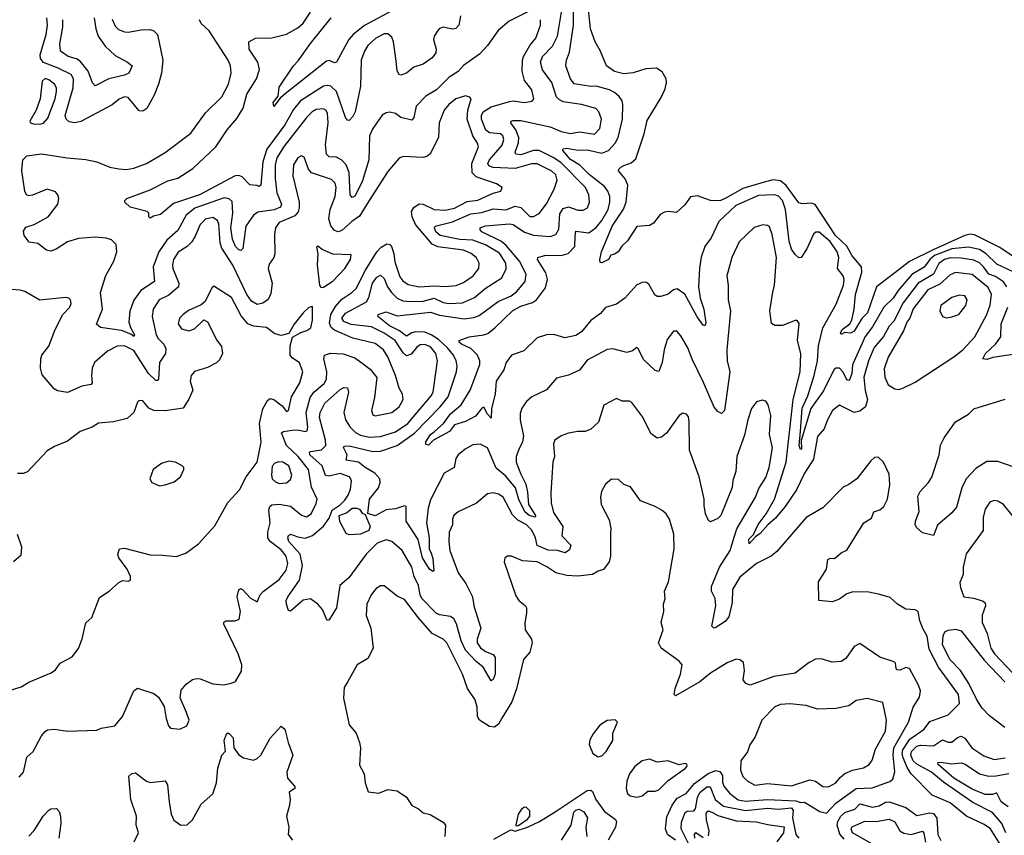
# Model space of a CAD drawing. Extents: x 1493970 to 1595317, y 729910 to 844791.
# Tile 66 of 256: x 1556686 to 1562030, y 765661 to 770085. Entities that reach past the tile are written whole.
import ezdxf

# ---------------------------------------------------------------- set-up
doc = ezdxf.new("R2010")
doc.units = 0

msp = doc.modelspace()

# ---------------------------------------------------------------- linework, layer by layer
at = {"layer": '0CON10XD'}
for points in [[(1558725, 770144.1), (1558557.5, 770052.5), (1558495.5, 770005), (1558472.1, 769977.9), (1558405, 769853.8), (1558395, 769850), (1558365, 769864.3), (1558350.9, 769859.1), (1558127, 769683), (1558100.2, 769659.8), (1558065, 769614.2), (1558061.8, 769635), (1558089.3, 769670.7), (1558095, 769719.4), (1558172, 769835), (1558198.3, 769861.7), (1558264.4, 769955.6), (1558377.2, 770095)], [(1562081.1, 768715), (1561988.6, 768758.6), (1561931.1, 768815), (1561895, 768838.8), (1561835, 768850.5), (1561745, 768841.3), (1561650.3, 768805), (1561626.1, 768785), (1561595, 768741.7), (1561527, 768703), (1561453.5, 768616.5), (1561426.2, 768575), (1561375.8, 768525), (1561315, 768418.5), (1561274, 768366), (1561205, 768211.9), (1561202.5, 768165), (1561192.1, 768135), (1561185, 768127.3), (1561175, 768132.1), (1561155, 768172.7), (1561135, 768193.8), (1561115.5, 768195.5), (1561105, 768186.2), (1561048.4, 768071.6), (1560979.3, 767975), (1560927.6, 767802.4), (1560928.2, 767755), (1560923.2, 767753.2), (1560916.4, 767775), (1560923.8, 767853.8), (1560932.8, 767977.2), (1560963.1, 768045), (1560998.3, 768155), (1561015.9, 768234.1), (1561022, 768315), (1561044, 768414), (1561117.5, 768542.5), (1561156.4, 768645), (1561160.7, 768675), (1561154.5, 768695), (1561124.5, 768735), (1561130.8, 768795), (1561122.5, 768825), (1561085, 768882.3), (1561025, 768931.5), (1561007.3, 768932.7), (1560995, 768921.9), (1560958.3, 768841.7), (1560928, 768795), (1560915, 768792.5), (1560895, 768810.6), (1560875, 768840), (1560862.8, 768882.8), (1560841.9, 769055), (1560825.3, 769105), (1560805, 769127.5), (1560784, 769134), (1560695, 769130.8), (1560572.2, 769077.8), (1560479.8, 768990.2), (1560438.4, 768901.6), (1560404.7, 768855.3), (1560385, 768796.7), (1560375, 768737.5), (1560370, 768635), (1560379.6, 768575), (1560398.5, 768515), (1560409.1, 768440.9), (1560405, 768424.4), (1560395, 768428.6), (1560363.2, 768473.2), (1560295, 768595.5), (1560255, 768625.6), (1560235, 768620), (1560205, 768596.9), (1560165, 768583.1), (1560145, 768582.9), (1560132.6, 768592.6), (1560101.1, 768651.1), (1560085, 768660.5), (1560065, 768659.6), (1560035, 768646.5), (1559970.9, 768575), (1559925, 768541.8), (1559865, 768523.1), (1559838.6, 768491.4), (1559785, 768453.5), (1559735, 768392.2), (1559705, 768371.5), (1559645, 768359.1), (1559585, 768378.2), (1559544.3, 768375.7), (1559495, 768359.1), (1559421.9, 768288.1), (1559355, 768265.8), (1559326.6, 768225), (1559314.1, 768185.9), (1559272.7, 768125), (1559266.4, 768053.6), (1559245.9, 767975), (1559245.7, 767924.3), (1559225, 767945.8), (1559205, 767983.1), (1559195, 767978.2), (1559160.7, 767935), (1559105, 767904.8), (1559045, 767887.9), (1559018, 767852), (1558932.5, 767805), (1558905, 767777.1), (1558890.5, 767780.5), (1558890, 767795), (1558915.4, 767835), (1558935, 767849.7), (1558985.6, 767894.4), (1559023.5, 767946.5), (1559081.4, 767995), (1559130.9, 768075), (1559182.6, 768215), (1559184.1, 768235), (1559171.3, 768265), (1559135, 768301.9), (1559083.5, 768325), (1559071.5, 768335), (1559072, 768345), (1559124.7, 768365.3), (1559204.8, 768375.2), (1559226.6, 768383.4), (1559265, 768412.7), (1559362.3, 768507.7), (1559405, 768531), (1559469.5, 768550.5), (1559491.5, 768565), (1559539.5, 768630.5), (1559550, 768675), (1559541.1, 768711.1), (1559495.8, 768785), (1559498.8, 768795), (1559541.6, 768808.4), (1559625, 768805.2), (1559663.4, 768816.6), (1559698.2, 768855), (1559701.2, 768911.2), (1559705, 768937.8), (1559775, 768929), (1559815, 768958.1), (1559845, 768995.9), (1559879.2, 769055), (1559889.5, 769095), (1559888, 769125), (1559878.1, 769155), (1559859.9, 769179.9), (1559777, 769245), (1559725.4, 769295.4), (1559675, 769326), (1559634.5, 769375), (1559635.7, 769384.3), (1559655, 769388.7), (1559715, 769376.3), (1559765, 769379.4), (1559845, 769360.7), (1559881.5, 769375), (1559917.8, 769415), (1559933.3, 769445), (1559958.4, 769545), (1559959.2, 769625), (1559955.5, 769645), (1559938.8, 769668.8), (1559915, 769690.3), (1559886.7, 769705), (1559815, 769724.2), (1559785, 769722.1), (1559695, 769736.9), (1559675.4, 769765), (1559649.5, 769835), (1559654.5, 769864.5), (1559670.6, 769909.4), (1559691.6, 770055), (1559691.5, 770185)], [(1562075, 768801.4), (1562001.2, 768851.2), (1561867.3, 768917.3), (1561845, 768921), (1561815, 768914.8), (1561642.7, 768837.3), (1561515, 768772.6), (1561435, 768711.7), (1561336.8, 768635), (1561286.8, 768495), (1561256.7, 768463.3), (1561215, 768396), (1561195, 768384.2), (1561165, 768387.5), (1561145, 768377.1), (1561140.8, 768385), (1561149.2, 768405), (1561190.4, 768435), (1561202, 768455), (1561215.5, 768515), (1561222.9, 768595), (1561257.3, 768715), (1561254.3, 768745), (1561204.1, 768804.1), (1561175.9, 768855.9), (1561112.9, 768915), (1561002.3, 769082.3), (1560985, 769089.2), (1560935, 769085.2), (1560915, 769091.1), (1560846.4, 769186.4), (1560815, 769211.1), (1560775, 769216.2), (1560725.8, 769204.2), (1560611.1, 769168.9), (1560515.6, 769114.4), (1560485, 769103.1), (1560435, 769104.3), (1560365, 769129.6), (1560325.8, 769124.2), (1560295, 769080), (1560250.7, 769039.3), (1560205, 769044), (1560185, 769040), (1560162.4, 769027.6), (1560125, 768982), (1560105, 768968), (1560035, 768963.3), (1559985, 768886.2), (1559953.3, 768856.7), (1559933.9, 768826.1), (1559915, 768812.5), (1559895, 768807.5), (1559882.5, 768785), (1559845, 768766), (1559837, 768767), (1559833.8, 768783.8), (1559843.4, 768826.6), (1559900.9, 768965), (1559963.1, 769056.9), (1559977.6, 769095), (1559987.4, 769187.4), (1559972.1, 769222.1), (1559935.8, 769265), (1559937.5, 769275), (1559955, 769290.6), (1560005, 769308.5), (1560029.3, 769330.7), (1560075.5, 769465), (1560092.2, 769537.8), (1560167.7, 769662.3), (1560189.8, 769710.2), (1560196.3, 769743.7), (1560193.8, 769765), (1560172.8, 769802.8), (1560141.9, 769821.9), (1560085, 769818.6), (1560015, 769796.9), (1559965, 769790.4), (1559915, 769804.6), (1559870.8, 769835), (1559837.2, 769917.2), (1559810, 769965), (1559784.5, 770035), (1559769.3, 770175)], [(1559455, 770133.6), (1559342.7, 770077.3), (1559283.6, 770026.4), (1559225.8, 769944.2), (1559181.7, 769898.3), (1559095, 769836.5), (1559065, 769803.8), (1559017.7, 769772.3), (1558948.5, 769705), (1558890.3, 769669.7), (1558837.8, 769615), (1558825.2, 769554.8), (1558815, 769540), (1558755, 769554.7), (1558725, 769575.4), (1558695, 769583.5), (1558675, 769580), (1558653.4, 769566.6), (1558603.5, 769495), (1558583.8, 769455), (1558581.8, 769325), (1558545, 769205.6), (1558505, 769127.1), (1558490.3, 769120.3), (1558479.5, 769135), (1558473.7, 769256.3), (1558457.6, 769297.6), (1558435, 769322.2), (1558405, 769338.7), (1558365, 769341.2), (1558351.5, 769355), (1558345.2, 769405.2), (1558360.5, 769525), (1558357.5, 769577.5), (1558347.8, 769595), (1558335, 769602.1), (1558295, 769597.2), (1558273.8, 769585), (1558244.5, 769555.5), (1558120.8, 769399.2), (1558082.2, 769335), (1558073.5, 769295), (1558072.7, 769222.7), (1558081.3, 769145), (1558107, 769085), (1558101.6, 769068.4), (1558066.8, 769053.2), (1557978.8, 769041.2), (1557955, 769024.5), (1557914.1, 768965), (1557896.6, 768843.4), (1557887, 768833), (1557875, 768836.6), (1557856.8, 768855), (1557841.4, 768895), (1557832.7, 768955), (1557842.3, 769035), (1557838.5, 769098.5), (1557823.3, 769113.3), (1557795, 769118.1), (1557637.4, 769062.6), (1557590.5, 769025), (1557545, 768941.8), (1557485, 768888.4), (1557441, 768825), (1557411.2, 768745), (1557417.9, 768665), (1557344.4, 768615.6), (1557305, 768563.1), (1557283.7, 768503.7), (1557278.1, 768445), (1557286.9, 768415), (1557309.2, 768375), (1557305, 768366.7), (1557289.8, 768379.8), (1557239.5, 768399.5), (1557125, 768414.4), (1557103.8, 768433.8), (1557135.4, 768515), (1557124, 768605), (1557152.9, 768697.1), (1557196.3, 768775), (1557212.8, 768825), (1557209.6, 768865), (1557185, 768890.4), (1557155, 768900), (1557095, 768905.9), (1557005, 768898.9), (1556945, 768880.4), (1556885, 768840), (1556855, 768829.4), (1556831.2, 768835), (1556785, 768871.4), (1556738.2, 768878.2), (1556711.4, 768915), (1556707.8, 768937.8), (1556720.2, 768959.8), (1556765.4, 768974.6), (1556840, 769015), (1556892.5, 769085), (1556899.4, 769115), (1556894, 769135), (1556880.3, 769150.3), (1556835.7, 769165.7), (1556755, 769133.8), (1556735, 769130), (1556722.5, 769135), (1556714.1, 769154.1), (1556697.5, 769265), (1556704, 769325), (1556725, 769346.5), (1556805, 769356.7), (1556944.1, 769335.9), (1557045, 769326.6), (1557105, 769314.1), (1557175, 769284.1), (1557225, 769275.3), (1557265, 769272.8), (1557305, 769278.7), (1557375, 769304.6), (1557476, 769365), (1557615, 769468.9), (1557695, 769578.9), (1557782.7, 769667.3), (1557818.8, 769735), (1557834.6, 769795), (1557830, 769835), (1557817.5, 769865), (1557715.3, 770025.3), (1557671.8, 770065), (1557662.2, 770085)], [(1557187.7, 770087.7), (1557205, 770048.9), (1557222.4, 770032.4), (1557255, 770018.2), (1557275, 770016.7), (1557345, 770030.7), (1557392.5, 770032.5), (1557415, 770024.4), (1557433.3, 770005), (1557462.2, 769865), (1557455.3, 769795), (1557440, 769735), (1557416.3, 769675), (1557376.3, 769603.7), (1557355, 769589.5), (1557335, 769590.6), (1557275, 769663.1), (1557255, 769666.4), (1557226.9, 769653.1), (1557187.2, 769622.8), (1557018, 769532), (1556985, 769525.2), (1556955, 769530), (1556938.7, 769545), (1556933.2, 769565), (1556976.4, 769715), (1556979.1, 769765), (1556965, 769787), (1556895, 769821.7), (1556815, 769853.1), (1556798.4, 769875), (1556797.3, 769895), (1556830, 770005), (1556837.4, 770055), (1556833.8, 770095)], [(1557090.8, 770095), (1557099.2, 770035), (1557111.8, 769995), (1557151, 769941), (1557205, 769890), (1557271.2, 769855), (1557296.2, 769835), (1557279.2, 769795), (1557255, 769784.1), (1557170, 769765), (1557095, 769726.7), (1557082.1, 769742.1), (1557057.9, 769805), (1557015, 769859.1), (1556995, 769873.1), (1556950, 769885), (1556907.8, 769915), (1556904.1, 769954.1), (1556921.1, 770045), (1556920.8, 770085)], [(1559078.5, 770105), (1559069.4, 770055), (1559053.1, 770036.9), (1559035, 770034.4), (1558985, 770044.4), (1558965, 770037.1), (1558955, 770026), (1558935.7, 769995), (1558932.1, 769977.9), (1558946.5, 769925), (1558945.3, 769905), (1558925, 769877.7), (1558875, 769844.4), (1558825, 769827.5), (1558785, 769795.6), (1558755, 769784.3), (1558745, 769788), (1558735, 769806.7), (1558728.4, 769875), (1558715.2, 769965.2), (1558705, 769989.4), (1558685, 770007.5), (1558665, 770007.5), (1558618.8, 769985), (1558575.9, 769945), (1558556.7, 769913.3), (1558540.2, 769865), (1558535.4, 769725), (1558506.2, 769585), (1558495, 769560), (1558475, 769538), (1558465, 769540), (1558455, 769553.8), (1558406, 769695), (1558375, 769724.7), (1558355, 769728.8), (1558335, 769723.7), (1558210.6, 769645), (1558172.5, 769597.5), (1558125, 769515.3), (1558027.7, 769382.3), (1558006.5, 769313.5), (1557995, 769186.7), (1557985, 769180.8), (1557973.9, 769186.1), (1557935, 769190), (1557893.3, 769233.3), (1557875, 769240), (1557855, 769238.1), (1557662.2, 769135), (1557521.4, 769088.6), (1557451.1, 769028.9), (1557411.7, 769018.3), (1557395, 769007.5), (1557387.5, 769015), (1557386.7, 769035), (1557377.5, 769045), (1557285, 769068.8), (1557256.2, 769095), (1557256, 769105), (1557268, 769115), (1557395, 769161.6), (1557489.8, 769210.2), (1557543.9, 769226.1), (1557625, 769277.3), (1557750.9, 769395), (1557812.6, 769487.4), (1557865, 769548.2), (1557899.1, 769605), (1557918.4, 769681.6), (1557970.7, 769765), (1557988.2, 769815), (1557978.5, 769855), (1557930.9, 769925), (1557930, 769965), (1557966.1, 769983.9), (1558055, 769987.3), (1558135, 770006.2), (1558195, 770040), (1558225, 770065.5), (1558264.1, 770125.9)], [(1560397.2, 768117.2), (1560335, 768244.2), (1560312.1, 768305), (1560275, 768370.8), (1560252.5, 768395), (1560233.8, 768395), (1560199.8, 768350.2), (1560183.1, 768295), (1560173.7, 768226.3), (1560155, 768176.7), (1560135, 768182.5), (1560072.4, 768242.4), (1560045, 768297.5), (1560035, 768306.7), (1560011.2, 768288.8), (1559980.3, 768279.7), (1559905, 768299.5), (1559875, 768296.5), (1559765, 768238.6), (1559725, 768183.3), (1559665, 768156.4), (1559599.3, 768140.7), (1559545, 768076.7), (1559465, 768038.6), (1559436.3, 768013.7), (1559411.7, 767978.3), (1559401.4, 767948.6), (1559402.3, 767915), (1559419.7, 767825), (1559414.6, 767795), (1559395.9, 767754.1), (1559381.1, 767715), (1559381.1, 767685), (1559405, 767618.9), (1559432.7, 767565), (1559442.5, 767522.5), (1559447.5, 767455), (1559485.3, 767395), (1559484.4, 767385.6), (1559451.7, 767395), (1559426.8, 767415), (1559395, 767482.2), (1559376.5, 767545), (1559325, 767609.5), (1559272.7, 767652.7), (1559225, 767761.8), (1559185, 767782.8), (1559145, 767778.2), (1559103.8, 767756.2), (1559065, 767724.4), (1559053.8, 767705), (1559043.8, 767656.2), (1558990, 767625), (1558915, 767481.2), (1558902.1, 767435), (1558893.2, 767355), (1558908.5, 767275), (1558908.6, 767215), (1558918.5, 767191.5), (1558928.6, 767161.4), (1558933.8, 767096.2), (1558928.3, 767091.7), (1558910, 767105), (1558872.4, 767165), (1558848.9, 767265), (1558783.5, 767365), (1558784.1, 767444.1), (1558775, 767448), (1558725, 767431.8), (1558675, 767426.2), (1558615, 767393.8), (1558575.5, 767405.5), (1558584.2, 767485), (1558633.2, 767545), (1558642.8, 767575), (1558640.8, 767595), (1558613.8, 767625), (1558560.7, 767655), (1558525, 767684.3), (1558457.1, 767695), (1558463.8, 767725), (1558444.3, 767765), (1558448.8, 767771.2), (1558475, 767773.3), (1558602, 767742), (1558645, 767744.1), (1558735, 767774.8), (1558828.3, 767841.7), (1558969, 767985), (1559011.6, 768038.4), (1559055.9, 768175), (1559059.7, 768205), (1559055.3, 768235), (1559040.3, 768265), (1559007, 768305), (1558959.4, 768349.4), (1558919, 768375), (1558885, 768389.4), (1558835, 768391.4), (1558813.8, 768386.2), (1558785, 768367.4), (1558748, 768398), (1558693.9, 768425), (1558629.2, 768475), (1558632, 768485), (1558675, 768500.4), (1558735, 768478.1), (1558915, 768498.9), (1558965, 768481.4), (1559098.4, 768461.6), (1559150.8, 768469.2), (1559179.6, 768480.4), (1559249.2, 768530.8), (1559283.3, 768556.7), (1559353.1, 768586.9), (1559381.7, 768608.3), (1559429.2, 768665), (1559434.2, 768705), (1559397.8, 768775), (1559328.3, 768858.3), (1559300.9, 768880.9), (1559194.4, 768935), (1559185.6, 768945), (1559185.8, 768955), (1559215, 768967.1), (1559345, 768977.6), (1559365, 768973.3), (1559425, 768932.5), (1559475, 768916.5), (1559565, 768908.7), (1559595, 768919.5), (1559611.7, 768948.3), (1559618.1, 769031.9), (1559635, 769060.4), (1559665, 769069.2), (1559715, 769052.3), (1559745, 769051.2), (1559768.1, 769065), (1559779.2, 769095), (1559775.3, 769135), (1559756.4, 769175), (1559625, 769307.8), (1559584.9, 769334.9), (1559504.8, 769374.8), (1559475, 769375.5), (1559405, 769351.9), (1559379.4, 769355), (1559375.5, 769365.5), (1559393.8, 769416.2), (1559395.2, 769445), (1559378.2, 769488.2), (1559351.1, 769525), (1559354, 769535), (1559362.3, 769537.7), (1559405, 769538.3), (1559565, 769504.3), (1559625, 769478.9), (1559675, 769468.3), (1559725, 769476.2), (1559805, 769464), (1559834.6, 769495), (1559843.2, 769545), (1559829.5, 769585), (1559813.6, 769603.6), (1559735, 769624.7), (1559635, 769639.7), (1559615, 769649.3), (1559600.3, 769665), (1559574.4, 769744.4), (1559523.5, 769813.5), (1559512.9, 769855), (1559523.3, 769885), (1559578.3, 769941.7), (1559605.2, 769995), (1559627.1, 770125)], [(1561589.7, 766779.7), (1561570.8, 766825), (1561562.5, 766875), (1561545, 766883.8), (1561495, 766887.8), (1561450.8, 766915), (1561410, 766950), (1561355, 766966.8), (1561295, 766978.9), (1561208.1, 766981.9), (1561175, 766970.8), (1561135, 766942), (1561095, 766928), (1561022.5, 766935), (1561022, 767035), (1561064.2, 767105), (1561072.5, 767157.5), (1561085, 767163.8), (1561108, 767162), (1561145, 767193.3), (1561175, 767207.5), (1561267.5, 767355), (1561308.3, 767381.7), (1561321.2, 767415), (1561353.4, 767426.6), (1561376.2, 767445), (1561395.6, 767484.4), (1561407.6, 767562.4), (1561405, 767620), (1561373.3, 767685), (1561345, 767712.5), (1561325, 767710), (1561305, 767692.5), (1561228.8, 767595), (1561185.8, 767564.2), (1561155, 767548.6), (1561045, 767436.7), (1560955, 767384), (1560795, 767199.4), (1560765, 767175.6), (1560685, 767134.4), (1560595, 767061.8), (1560555.2, 766995), (1560553.4, 766923.4), (1560534.1, 766845), (1560515, 766820.1), (1560465, 766788.3), (1560452.5, 766785), (1560442, 766795), (1560464.7, 766905), (1560460, 766945), (1560440.5, 766985), (1560440.2, 767010.2), (1560484.5, 767115.5), (1560541.6, 767205), (1560562.8, 767277.2), (1560577.5, 767322.5), (1560680, 767495), (1560698.2, 767541.8), (1560735, 767600.8), (1560753.2, 767655), (1560771.7, 767761.7), (1560754.5, 767835), (1560762.4, 767937.6), (1560748.1, 767995), (1560736, 768015), (1560715, 768020.8), (1560685, 768011.4), (1560658.5, 767975), (1560637.8, 767915), (1560618.8, 767831.2), (1560578.8, 767715), (1560573.1, 767635), (1560556.4, 767585), (1560553.4, 767546.6), (1560491.5, 767395), (1560475, 767378.5), (1560435, 767361.2), (1560425, 767368.8), (1560408.9, 767405), (1560400.4, 767449.6), (1560400.9, 767485), (1560374.5, 767605), (1560320.7, 767750.7), (1560319.1, 767905), (1560315, 767930), (1560305.4, 767945.4), (1560285, 767950), (1560265, 767938.6), (1560197, 767843), (1560169.7, 767820.3), (1560145, 767815.7), (1560111.1, 767841.1), (1560068.1, 767928.1), (1560007.6, 768007.6), (1559995, 768015.6), (1559955.8, 768015.8), (1559925, 768030), (1559856.1, 767993.9), (1559827.4, 767902.6), (1559785, 767862.9), (1559755, 767851.4), (1559715, 767851.9), (1559665, 767841.4), (1559625, 767827.5), (1559590, 767805), (1559583.3, 767785), (1559588.8, 767715), (1559580, 767685), (1559568.6, 767518.6), (1559569.6, 767465), (1559582.6, 767412.6), (1559633.6, 767335), (1559628.5, 767285), (1559676.7, 767235), (1559670, 767210), (1559647.3, 767192.7), (1559604.8, 767204.8), (1559555, 767207.6), (1559495, 767232), (1559485.8, 767275), (1559465, 767316.3), (1559435, 767346.5), (1559389.4, 767369.4), (1559359.8, 767399.8), (1559309.1, 767495), (1559285, 767511.8), (1559255, 767518.9), (1559225, 767513.1), (1559165, 767462.9), (1559065, 767416), (1559042, 767395), (1559034.4, 767375.6), (1559035.6, 767345), (1559017.8, 767305), (1559014.4, 767255), (1559020.4, 767205), (1559065.5, 767085), (1559107, 767027), (1559143.3, 766955), (1559150.8, 766905), (1559189.2, 766785), (1559168.1, 766725), (1559169.2, 766705), (1559187.8, 766677.8), (1559215, 766658), (1559255, 766641.1), (1559266.7, 766625), (1559266.2, 766535), (1559255, 766506.2), (1559245, 766498.8), (1559202.2, 766572.2), (1559163.5, 766603.5), (1559104.8, 766665), (1559082.2, 766715), (1559057.3, 766807.3), (1559042.7, 766835), (1559025, 766848.2), (1558965, 766857.3), (1558945.8, 766865.8), (1558868.4, 766945), (1558858.7, 766965), (1558851, 767015), (1558826.5, 767065), (1558814.2, 767115), (1558761.8, 767205), (1558705, 767253.8), (1558675, 767263.3), (1558625.6, 767245), (1558567.1, 767185), (1558472.8, 767057.2), (1558424.5, 767015.5), (1558406.2, 766895), (1558365, 766828.8), (1558355, 766826), (1558329.2, 766885), (1558305, 766914.5), (1558265, 766943.3), (1558225, 766936.2), (1558155, 766875.8), (1558145, 766880), (1558133.9, 766915), (1558132.9, 766935), (1558140.8, 766955), (1558204.8, 767045), (1558220.4, 767125), (1558207.9, 767185), (1558146.6, 767255), (1558141.3, 767275), (1558145, 767287.5), (1558155, 767294.4), (1558195, 767279.4), (1558235, 767273.1), (1558275, 767286.5), (1558335, 767336.9), (1558365, 767381.8), (1558381.6, 767425), (1558426.3, 767453.7), (1558450.6, 767479.4), (1558469.6, 767505), (1558480.9, 767539.1), (1558487.3, 767585), (1558476.7, 767605), (1558425, 767622.5), (1558365, 767608.9), (1558345, 767612.1), (1558327, 767665), (1558260.7, 767725), (1558258.5, 767735), (1558265, 767742.2), (1558325, 767751.9), (1558347.7, 767775), (1558345.2, 767805), (1558313.1, 767926.9), (1558317.4, 767955), (1558342.7, 768005), (1558425, 768078.2), (1558445, 768089.6), (1558465, 768088.6), (1558471.5, 768065), (1558444.8, 767955), (1558454.2, 767915), (1558478.8, 767875), (1558509.3, 767845), (1558535, 767830.6), (1558585, 767821.2), (1558645, 767823.5), (1558725, 767849), (1558792.5, 767895), (1558920, 768045), (1558929.5, 768065), (1558935.2, 768104.8), (1558954.3, 768235), (1558944, 768275), (1558915, 768309.6), (1558885, 768322.8), (1558859.3, 768320.7), (1558841.6, 768308.4), (1558810.2, 768269.8), (1558785, 768262), (1558768, 768278), (1558724.2, 768344.2), (1558665, 768385.2), (1558595, 768419.1), (1558485, 768431.4), (1558445, 768447.6), (1558435.2, 768465), (1558455, 768493.2), (1558567.6, 768555), (1558581.7, 768578.3), (1558600, 768655), (1558625, 768688.8), (1558645, 768700), (1558665, 768681.1), (1558682.5, 768635), (1558704.3, 768605), (1558735, 768574.8), (1558765, 768560.2), (1558805.5, 768555.5), (1558875, 768558.5), (1558935, 768574.1), (1558985, 768551.7), (1559015, 768545.2), (1559089.6, 768549.6), (1559155, 768577.1), (1559212.8, 768627.2), (1559302.3, 768685), (1559326, 768734), (1559325.2, 768765), (1559289.2, 768819.2), (1559215, 768863.5), (1559145, 768888.8), (1559075, 768891.9), (1558968.1, 768915), (1558944.2, 768935), (1558937.3, 768955), (1558940.6, 768965), (1559035, 768988.2), (1559135, 769032), (1559195, 769039), (1559255, 769059.5), (1559325, 769052.8), (1559375, 769073.8), (1559406.4, 769066.4), (1559455, 769017.9), (1559475, 769017.5), (1559505.7, 769034.3), (1559545, 769086.4), (1559586.2, 769165), (1559603.9, 769215), (1559595, 769243.3), (1559575, 769264.1), (1559495, 769303.5), (1559463.6, 769303.6), (1559375, 769278), (1559255, 769282.5), (1559232.2, 769292.2), (1559226.8, 769305), (1559235.8, 769325), (1559304.2, 769405), (1559313.6, 769435), (1559307.3, 769455), (1559295.5, 769465), (1559235, 769470.6), (1559215.8, 769485), (1559191.7, 769545), (1559192, 769565), (1559201.7, 769585), (1559245, 769611.7), (1559345, 769641.8), (1559365, 769644.7), (1559425, 769635.9), (1559466.9, 769643.1), (1559476.7, 769655), (1559466.2, 769705), (1559426.4, 769755), (1559413.2, 769805), (1559414.8, 769865), (1559421, 769885), (1559454.1, 769945), (1559488, 769985), (1559513.2, 770055), (1559512.9, 770085)], [(1556795, 769517.9), (1556815, 769524.5), (1556838.4, 769551.6), (1556878.4, 769655), (1556886.6, 769695), (1556885.2, 769715.2), (1556875.4, 769735), (1556845, 769758.4), (1556825, 769765.3), (1556807.7, 769752.3), (1556796.8, 769655), (1556774.8, 769595), (1556741.1, 769535), (1556744.6, 769524.6), (1556760.9, 769520.9), (1556795, 769517.9)], [(1556683.2, 765976.8), (1556707.3, 766002.7), (1556724.7, 766085.3), (1556758.5, 766115), (1556805, 766200.8), (1556825.4, 766224.6), (1556838, 766232), (1556875, 766236.9), (1556945, 766225.7), (1557105, 766231.2), (1557127.5, 766242.5), (1557202, 766255), (1557244, 766306), (1557305, 766444), (1557325, 766459.2), (1557415, 766430), (1557439.3, 766409.3), (1557469.8, 766359.8), (1557481.5, 766295), (1557494.4, 766255), (1557505, 766241.9), (1557555, 766235.8), (1557593.3, 766255), (1557605.6, 766285), (1557592.3, 766327.7), (1557556.4, 766406.4), (1557562.7, 766447.3), (1557589.5, 766480.5), (1557624.6, 766505.4), (1557645, 766511.5), (1557665, 766510), (1557735, 766482.2), (1557792.3, 766477.7), (1557835, 766486), (1557857.5, 766495), (1557889.4, 766550.6), (1557891.1, 766585), (1557871.5, 766645), (1557793.6, 766806.4), (1557793.9, 766816.1), (1557805, 766823.3), (1557855.9, 766824.1), (1557877.7, 766832.3), (1557884.3, 766875), (1557866.2, 766955), (1557875, 766992.5), (1557885, 767000), (1557895, 766993.8), (1557938, 766948), (1557975, 766926.7), (1557991.5, 766965), (1558006.9, 766983.1), (1558095, 767047.8), (1558131.8, 767098.2), (1558141.7, 767135), (1558131.7, 767175), (1558105, 767208.9), (1558046.3, 767255), (1558033, 767275), (1558032.2, 767305), (1558045.3, 767355.3), (1558038.6, 767425), (1558044.1, 767445), (1558055, 767453.4), (1558095, 767457.6), (1558155, 767446.4), (1558215, 767397.7), (1558242, 767388), (1558267.8, 767405), (1558295, 767460), (1558300.6, 767485), (1558269.4, 767549.4), (1558253.9, 767645), (1558198, 767715), (1558134.3, 767775), (1558106.4, 767843.6), (1558118.5, 767851.5), (1558165, 767858.8), (1558195, 767859.6), (1558235, 767851.1), (1558246.5, 767855), (1558249.7, 767875), (1558240.3, 767955), (1558261.9, 768035), (1558283.1, 768065), (1558338.6, 768111.4), (1558351.9, 768135), (1558353.3, 768175), (1558337.5, 768245), (1558341.1, 768265), (1558373.7, 768276.3), (1558442.2, 768272.2), (1558505, 768250.5), (1558543.7, 768223.7), (1558588.7, 768188.7), (1558623.5, 768143.5), (1558612.5, 768035), (1558595.9, 767965.9), (1558602.3, 767942.3), (1558616.2, 767936.2), (1558705.8, 767955), (1558745, 767985.6), (1558768.1, 768025), (1558764.5, 768054.5), (1558745, 768086.7), (1558726.2, 768155), (1558685, 768256.9), (1558660.4, 768295), (1558615, 768328.6), (1558495, 768357.7), (1558395, 768400.6), (1558376.7, 768415), (1558368.4, 768438.4), (1558374.2, 768485), (1558400.8, 768529.2), (1558435, 768569), (1558489.6, 768605), (1558512.4, 768627.6), (1558563.5, 768726.5), (1558624, 768825), (1558648.1, 768851.9), (1558679.1, 768869.1), (1558695, 768865.4), (1558704.8, 768854.8), (1558716.6, 768816.6), (1558721.3, 768771.3), (1558749.7, 768689.7), (1558765, 768667.7), (1558795, 768649.4), (1558855, 768636.3), (1558935, 768641.6), (1558995, 768637.1), (1559055, 768643.9), (1559095, 768659.2), (1559147.3, 768695), (1559178.5, 768735), (1559180, 768765), (1559165, 768793.1), (1559137.1, 768817.1), (1559095, 768834.3), (1558955, 768853.7), (1558925, 768867.2), (1558833.9, 768973.9), (1558816.4, 769015), (1558813.3, 769045), (1558825, 769065.3), (1558855, 769085.3), (1558875, 769084.7), (1558934.8, 769054.8), (1558995, 769051.2), (1559045, 769062.1), (1559115, 769098.4), (1559173.3, 769106.7), (1559255, 769143.8), (1559296.7, 769155), (1559303.8, 769175), (1559273.8, 769195), (1559163.2, 769233.2), (1559141.4, 769255), (1559140.2, 769305), (1559176.8, 769395), (1559171.1, 769415), (1559145.6, 769455.6), (1559114.7, 769545), (1559118.4, 769595), (1559135.7, 769655.7), (1559130, 769665), (1559105, 769671.5), (1559053.3, 769655), (1559014.6, 769625), (1558990.3, 769595), (1558963.1, 769525), (1558959.5, 769445), (1558913.4, 769356.6), (1558896.4, 769343.6), (1558875, 769337.9), (1558767.6, 769342.4), (1558745, 769334.3), (1558685, 769260.6), (1558583, 769105), (1558530.8, 769019.2), (1558489.3, 768990.7), (1558435, 768941.4), (1558415, 768934.7), (1558395, 768940.7), (1558375, 768967.5), (1558364.8, 769005), (1558370.6, 769055), (1558398.3, 769125), (1558402.9, 769175), (1558397.9, 769197.9), (1558377.6, 769217.6), (1558270, 769255), (1558254.4, 769275), (1558229.7, 769339.7), (1558215, 769345.6), (1558196, 769335), (1558172.9, 769297.1), (1558167.8, 769237.8), (1558203.8, 769095), (1558203.1, 769065), (1558197, 769043), (1558179, 769021), (1558094.8, 768985.2), (1558074.7, 768955.3), (1558068.5, 768921.5), (1558071.6, 768815), (1558065.3, 768794.7), (1558040.5, 768759.5), (1558033.8, 768735), (1558057.2, 768655), (1558049.4, 768599.4), (1558035, 768566.5), (1558005, 768546.8), (1557975, 768540.8), (1557945, 768557.5), (1557919.2, 768595), (1557843.6, 768753.6), (1557783.8, 768845), (1557774.3, 768875), (1557766.2, 768975), (1557759.6, 768995), (1557735, 769011.2), (1557695, 769002.7), (1557665.2, 768974.8), (1557639.3, 768910.7), (1557619.8, 768880.2), (1557595.2, 768854.8), (1557546.5, 768823.5), (1557520.7, 768785), (1557514.7, 768755), (1557517.5, 768735), (1557549.5, 768655), (1557547.8, 768635), (1557495, 768590.8), (1557443.8, 768565), (1557409.7, 768515), (1557404.7, 768475), (1557426.1, 768376.1), (1557438.5, 768355), (1557469.2, 768325), (1557478.8, 768298.8), (1557478.2, 768275), (1557444.4, 768225.6), (1557439.4, 768135), (1557435, 768128), (1557425, 768128.1), (1557385, 768165.4), (1557305, 768290.8), (1557255, 768315.2), (1557215, 768313.2), (1557162.4, 768287.6), (1557092, 768225), (1557079.7, 768195), (1557075.4, 768155), (1557080, 768115), (1557074.6, 768105.4), (1557022.7, 768097.3), (1556945, 768062.2), (1556891.7, 768071.7), (1556873.3, 768083.3), (1556808.5, 768158.5), (1556798.5, 768195), (1556800.9, 768245), (1556806.9, 768265), (1556845, 768314), (1556879.4, 768405), (1556920.8, 768485), (1556958.6, 768525), (1556965.6, 768545), (1556962, 768565), (1556952.5, 768575), (1556935, 768578), (1556795, 768564.4), (1556715, 768610.9), (1556688.3, 768618.3), (1556575, 768626.5)], [(1562043.8, 768635), (1562025, 768662.9), (1561981.7, 768691.7), (1561944.9, 768704.9), (1561917.3, 768745), (1561895, 768765.2), (1561865, 768780), (1561795, 768791), (1561735, 768793.1), (1561704.6, 768785), (1561675, 768762.2), (1561644.7, 768705.3), (1561561.3, 768655), (1561481, 768549), (1561430.7, 768449.3), (1561405, 768421.6), (1561373.5, 768366.5), (1561323, 768307), (1561292.4, 768235), (1561267.9, 768145), (1561274.1, 768074.1), (1561286.6, 768025), (1561275.9, 767984.1), (1561245, 767962.2), (1561215, 767954.4), (1561135, 767994), (1561098.1, 767965), (1561069.5, 767915), (1561051.4, 767865), (1561016.7, 767823.3), (1560995, 767700.6), (1560945, 767624.5), (1560901.8, 767535), (1560840.6, 767445), (1560788.3, 767381.7), (1560745.9, 767345), (1560705, 767298.1), (1560679.7, 767280.3), (1560645, 767241.1), (1560642.6, 767267.4), (1560668.1, 767291.9), (1560693, 767347), (1560737.9, 767405), (1560783.3, 767485), (1560846.5, 767685), (1560882.9, 768025), (1560921.1, 768175), (1560925.3, 768275), (1560907.9, 768345), (1560917, 768437), (1560905, 768453.3), (1560895, 768453.8), (1560825.9, 768425.9), (1560785, 768426.7), (1560767, 768437), (1560757.5, 768505), (1560773.8, 768606.2), (1560782.5, 768645), (1560793.2, 768795), (1560770.5, 768920.5), (1560755, 768960.6), (1560745, 768968.9), (1560718.3, 768971.7), (1560671.9, 768958.1), (1560590.4, 768879.6), (1560550.4, 768795), (1560523.3, 768695), (1560530.6, 768645), (1560531.4, 768565), (1560543.1, 768505), (1560524.2, 768294.2), (1560525.3, 768235), (1560540.4, 768175), (1560510.8, 767965), (1560495, 767948.8), (1560475, 767960), (1560455, 767983.8), (1560397.2, 768117.2)], [(1558322, 768632), (1558335, 768634), (1558385, 768666.9), (1558451.1, 768735), (1558481.1, 768785), (1558485, 768810), (1558385, 768812.5), (1558327.8, 768837.8), (1558305, 768856.2), (1558297.5, 768852.5), (1558304.2, 768814.2), (1558300.6, 768755), (1558312.9, 768642.9), (1558322, 768632)], [(1561455, 768079.2), (1561475, 768084.2), (1561545, 768119.5), (1561755, 768255.9), (1561805.1, 768294.9), (1561870, 768365), (1561934.3, 768485.7), (1561952.8, 768537.2), (1561960.5, 768595), (1561942, 768632), (1561855, 768702.2), (1561765, 768713.6), (1561735, 768700.7), (1561680.1, 768649.9), (1561615, 768618.9), (1561535, 768516.2), (1561516.9, 768465), (1561500, 768445), (1561482.5, 768397.5), (1561398.6, 768255), (1561378.2, 768191.8), (1561380.9, 768145), (1561400, 768105), (1561435, 768082.9), (1561455, 768079.2)], [(1556626.4, 766443.6), (1556695, 766465.8), (1556735, 766491.4), (1556857.4, 766542.6), (1556881.2, 766558.8), (1556906.7, 766595), (1556971.2, 766628.8), (1557005, 766673.3), (1557025, 766726.7), (1557045, 766813.3), (1557077.5, 766842.5), (1557119.5, 766950.5), (1557172.5, 766985), (1557225, 767032.5), (1557245, 767042.5), (1557275, 767040), (1557287.5, 767045), (1557286.7, 767065), (1557268.8, 767105), (1557224.2, 767165), (1557219.2, 767185), (1557227.5, 767215), (1557255, 767217.5), (1557395, 767182.5), (1557460.9, 767180.9), (1557535, 767172.5), (1557588.3, 767191.7), (1557657.4, 767242.6), (1557745, 767339.2), (1557815, 767466.2), (1557878.6, 767535), (1557915.6, 767605), (1557975.7, 767684.3), (1557996.5, 767793.5), (1557987.9, 767895), (1558006.1, 767973.9), (1558030.6, 768019.4), (1558045, 768030.6), (1558065, 768025.6), (1558109.8, 767989.8), (1558135, 767960), (1558145.7, 767965), (1558161.3, 768038.7), (1558206.1, 768115), (1558223.1, 768175), (1558205, 768223.3), (1558165, 768250), (1558154.4, 768265), (1558154.3, 768315.7), (1558167, 768363), (1558211.1, 768388.9), (1558245, 768398.1), (1558266.2, 768413.8), (1558274.4, 768455), (1558275, 768530), (1558255, 768523.3), (1558224.2, 768495), (1558175, 768433.8), (1558147.5, 768382.5), (1558105, 768371.2), (1558071.7, 768381.7), (1558025, 768415.4), (1557955, 768422.9), (1557925.2, 768435.2), (1557889, 768479), (1557835, 768578.1), (1557740.7, 768639.3), (1557729.3, 768630.7), (1557693.1, 768556.9), (1557671.5, 768538.5), (1557602.9, 768507.1), (1557572.9, 768485), (1557553.3, 768465), (1557546.5, 768435), (1557565, 768408.9), (1557605, 768397.9), (1557635, 768408.9), (1557685, 768456.2), (1557705, 768446), (1557756.8, 768346.8), (1557781.7, 768311.7), (1557786.2, 768275), (1557769.7, 768240.3), (1557755, 768223.8), (1557705, 768198.8), (1557635, 768176), (1557616.2, 768155), (1557610.6, 768125), (1557625.4, 768075), (1557604, 768026), (1557572.7, 767977.3), (1557475, 767962.9), (1557415, 767964.2), (1557387.3, 767977.3), (1557355, 768016.7), (1557335, 768020), (1557325, 768010), (1557305.5, 767954.5), (1557269.1, 767920.9), (1557195, 767903.8), (1557114.3, 767895.7), (1557080, 767875), (1557015, 767851.9), (1556945, 767799.2), (1556875, 767770.6), (1556835, 767745.6), (1556728.3, 767631.7), (1556705, 767623.3), (1556675, 767623.3)], [(1561715, 768467.9), (1561745, 768474), (1561783.6, 768486.4), (1561821.1, 768535), (1561828.9, 768565), (1561815, 768586.7), (1561785, 768590), (1561745, 768577.5), (1561684.4, 768535), (1561679.2, 768505), (1561694.4, 768475), (1561715, 768467.9)], [(1562125, 768275.2), (1561966.7, 768253.3), (1561935, 768241.1), (1561913.8, 768245), (1561927.1, 768275), (1561981.8, 768325), (1562011.1, 768365), (1562011.8, 768435), (1562048.3, 768525)], [(1562088.6, 767655), (1561995, 767687.8), (1561935, 767688.2), (1561875, 767651.1), (1561823.5, 767595), (1561799.5, 767545), (1561769.6, 767440.4), (1561745, 767409.4), (1561667.4, 767342.6), (1561645, 767286.7), (1561585, 767301.9), (1561555, 767328.2), (1561545.9, 767345), (1561547.1, 767365), (1561566.9, 767416.9), (1561560.2, 767499.8), (1561572.7, 767525), (1561619.1, 767575), (1561635.7, 767604.3), (1561676.1, 767725), (1561683.5, 767776.5), (1561703.4, 767816.6), (1561765, 767904.4), (1561835, 767946), (1561865, 767974.4), (1562034.1, 768025.9)], [(1557445, 767556.7), (1557475, 767561.2), (1557525, 767578.8), (1557558.8, 767605), (1557577.5, 767645), (1557577.5, 767655), (1557567.5, 767665), (1557532.5, 767685), (1557495, 767690.8), (1557455, 767677.5), (1557410, 767645), (1557393.3, 767595), (1557402.5, 767575), (1557445, 767556.7)], [(1558095, 767568.8), (1558135, 767572.9), (1558155, 767590), (1558163.8, 767615), (1558147.3, 767665), (1558115, 767685.3), (1558093, 767687), (1558070, 767680), (1558056.9, 767663.1), (1558051.9, 767615), (1558056.7, 767595), (1558075, 767577.5), (1558095, 767568.8)], [(1560244.6, 765634.6), (1560201.4, 765665), (1560190.7, 765695), (1560198.6, 765761.4), (1560227.9, 765825), (1560255, 765862.8), (1560302.8, 765887.2), (1560347.8, 765942.2), (1560423.1, 765996.9), (1560465, 766011.7), (1560485, 766006.2), (1560499.7, 765985), (1560499.5, 765949.5), (1560507.5, 765927.5), (1560538.8, 765888.8), (1560585, 765852.8), (1560625, 765845.4), (1560745, 765854.7), (1560897.8, 765847.8), (1560925, 765838.6), (1560945, 765840), (1561029.4, 765789.4), (1561065, 765781.7), (1561114.7, 765835), (1561225, 765914.7), (1561312.3, 765917.7), (1561407.5, 765952.5), (1561424.7, 765965.3), (1561435.3, 766005), (1561426.7, 766095), (1561429.7, 766135), (1561509.1, 766275), (1561535.3, 766355), (1561569.3, 766410.7), (1561574.2, 766445), (1561564.7, 766475), (1561515, 766565.4), (1561495, 766571.6), (1561465, 766555.7), (1561448.3, 766558.3), (1561441.9, 766565), (1561440, 766595), (1561432.1, 766602.1), (1561355, 766627.5), (1561245, 766702), (1561215, 766684.2), (1561170.4, 766619.6), (1561145, 766603.3), (1561095, 766600), (1561035, 766617.5), (1561005, 766615.8), (1560971.1, 766598.9), (1560895, 766541.1), (1560778, 766522), (1560650, 766475), (1560627.5, 766485), (1560613.3, 766505), (1560620, 766555), (1560615, 766597.5), (1560595, 766612.5), (1560575, 766616.7), (1560525, 766596.2), (1560435, 766540), (1560377.6, 766492.4), (1560245, 766417.5), (1560237.5, 766425), (1560243.3, 766456.7), (1560273.1, 766535), (1560280.6, 766585), (1560265.3, 766605.3), (1560168, 766675), (1560153.8, 766705), (1560178.8, 766775), (1560168, 766815), (1560181.2, 766875), (1560180, 766915), (1560189.2, 766945), (1560185.8, 766985), (1560207.1, 767035), (1560238, 767215), (1560236.8, 767295), (1560212.5, 767375), (1560194.3, 767405), (1560172, 767422), (1560134.3, 767444.3), (1560055, 767474.2), (1560001.9, 767551.9), (1559965, 767564.4), (1559935, 767590), (1559897.3, 767592.7), (1559864.5, 767565.5), (1559844, 767525), (1559838.6, 767495), (1559842, 767455), (1559885, 767372.5), (1559894.4, 767325), (1559892, 767298), (1559892.5, 767175), (1559884.6, 767145), (1559855, 767102.5), (1559825, 767093.8), (1559794.3, 767075.7), (1559715, 767065.7), (1559655, 767069.2), (1559595, 767084.4), (1559547.8, 767117.8), (1559495, 767144), (1559415, 767149.4), (1559355, 767175.6), (1559334.4, 767175.6), (1559318.8, 767165), (1559316.2, 767145), (1559379.3, 766959.3), (1559395, 766934.2), (1559431.2, 766905), (1559435.8, 766895), (1559437.1, 766865), (1559427, 766813), (1559429.4, 766775), (1559464.5, 766725), (1559467.5, 766705), (1559455.6, 766655), (1559420, 766615), (1559382.9, 766455), (1559356.4, 766385), (1559303.2, 766296.8), (1559285, 766262.9), (1559263.5, 766246.5), (1559235, 766251.8), (1559182.2, 766285), (1559170.8, 766305), (1559168.9, 766355), (1559157.3, 766395), (1559116.9, 766456.9), (1559089.5, 766535), (1559005, 766704.6), (1558985, 766725.3), (1558925, 766756.1), (1558850.5, 766840.5), (1558775, 766939.4), (1558735, 766958.1), (1558665, 767013.8), (1558645, 767013.8), (1558621.3, 766998.7), (1558593.1, 766965), (1558570, 766915), (1558566.1, 766853.9), (1558592, 766785), (1558604.4, 766675), (1558575, 766620), (1558518, 766585), (1558467.5, 766495), (1558447.7, 766462.3), (1558443.9, 766403.9), (1558475, 766260), (1558512.5, 766215), (1558531.2, 766165), (1558536, 766135), (1558530.7, 766040.7), (1558556.2, 765995), (1558561.2, 765945), (1558576.7, 765896.7), (1558635, 765890), (1558685, 765910), (1558735, 765902.5), (1558785, 765867.5), (1558815, 765822.5), (1558850, 765805), (1558875, 765783.3), (1558913.9, 765773.9), (1558985, 765732.5), (1558997.5, 765715), (1558993.6, 765653.6)], [(1562101.1, 767361.1), (1562025.5, 767455.5), (1561995, 767473.8), (1561975, 767476), (1561951.7, 767468.3), (1561925, 767430), (1561914.3, 767385), (1561914.2, 767315), (1561822.5, 767187.5), (1561806.1, 767115), (1561805.5, 767075), (1561787.5, 767032.5), (1561791.1, 767005), (1561810, 766955), (1561865, 766946.4), (1561915, 766930), (1561925, 766921.2), (1561927.8, 766905), (1561909.4, 766855), (1561908.8, 766815), (1561937.4, 766755), (1561955.7, 766675), (1561976.2, 766645), (1562111, 766505)], [(1558475, 767290), (1558458.3, 767298.3), (1558422.9, 767362.9), (1558420.8, 767395), (1558459.7, 767410.3), (1558491.1, 767435), (1558515, 767435.8), (1558529.6, 767429.6), (1558545, 767408.3), (1558560.3, 767400.3), (1558588.5, 767335), (1558581, 767315), (1558535, 767293.9), (1558475, 767290)], [(1556672, 767295), (1556695.7, 767225.7), (1556691.7, 767178.3), (1556652.5, 767145)], [(1562018.1, 765595), (1561955, 765695.3), (1561919.8, 765719.8), (1561825, 765764.1), (1561735, 765837.3), (1561637.7, 765877.7), (1561525, 765993.7), (1561504.6, 766025), (1561481.5, 766081.5), (1561475.3, 766105), (1561478.5, 766125), (1561516.9, 766183.1), (1561594.1, 766235.9), (1561625, 766277.9), (1561724.2, 766315), (1561787.1, 766375), (1561780.5, 766425), (1561672.7, 766572.7), (1561621.2, 766671.2), (1561611.7, 766741.7), (1561589.7, 766779.7)], [(1562032.5, 766245), (1561948.7, 766308.7), (1561909.6, 766349.6), (1561880.4, 766395), (1561836.6, 766485), (1561791.2, 766555), (1561734.8, 766615), (1561693.4, 766695), (1561697.9, 766742.1), (1561706, 766764), (1561725, 766773.8), (1561765, 766778.8), (1561795, 766770.6), (1561920.9, 766610.9), (1562033.1, 766493.1)], [(1561075, 765924.6), (1561115, 765944.6), (1561138.2, 765975), (1561165, 765996), (1561205, 766013.4), (1561265, 766026.1), (1561296.7, 766045), (1561311.9, 766068.1), (1561331.3, 766128.7), (1561384.5, 766225), (1561390.6, 766285), (1561371.2, 766381.2), (1561285, 766402), (1561225, 766392.9), (1561186.2, 766363.8), (1561115, 766347.8), (1561015, 766345.5), (1560955, 766365.4), (1560865, 766373.4), (1560815, 766371.1), (1560785, 766357.1), (1560713.8, 766286.2), (1560677.5, 766195), (1560648.3, 766151.7), (1560636.5, 766113.5), (1560600.6, 766065), (1560597.3, 766015), (1560610.4, 765980.4), (1560635, 765956.1), (1560675, 765932.3), (1560745, 765942.6), (1560875, 765929.2), (1560975, 765962), (1561005.2, 765955.2), (1561045, 765926.4), (1561075, 765924.6)], [(1557306.9, 765625), (1557330.8, 765675), (1557317.5, 765715), (1557320.4, 765765), (1557288.5, 765855), (1557278.8, 765981.2), (1557295, 765995.8), (1557315, 766000), (1557374.7, 765954.7), (1557395, 765946.9), (1557476.2, 765956.2), (1557489.1, 765935), (1557497.3, 765842.7), (1557509.1, 765775), (1557522.5, 765742.5), (1557560, 765715), (1557595, 765716.7), (1557624.4, 765745), (1557671.2, 765828.8), (1557735, 765886.2), (1557753.5, 765945), (1557762, 766025), (1557783.6, 766095), (1557802.7, 766117.3), (1557795.7, 766174.3), (1557808.3, 766211.7), (1557815, 766216.2), (1557825, 766211.2), (1557845, 766190), (1557848.8, 766135), (1557876.4, 766096.4), (1557901.2, 766081.2), (1557955, 766068.5), (1557975, 766076.9), (1557994.3, 766095), (1558045, 766188), (1558105, 766253.1), (1558125.9, 766235.9), (1558142.9, 766165), (1558169.1, 766095), (1558135.9, 766004.1), (1558140.5, 765970.5), (1558178.6, 765925), (1558180, 765915), (1558148.8, 765895), (1558154.3, 765855), (1558150, 765825), (1558133.8, 765765), (1558146.7, 765705), (1558142.5, 765665), (1558166.7, 765635)], [(1559825, 766085.6), (1559845, 766091.5), (1559869.6, 766115), (1559905.7, 766175), (1559904.3, 766215), (1559931.2, 766275), (1559917.3, 766287.3), (1559875, 766284.2), (1559835, 766257.5), (1559797.9, 766212.1), (1559781.2, 766178.8), (1559777, 766153), (1559797.1, 766105), (1559825, 766085.6)], [(1562038.1, 765675), (1562016.3, 765725), (1561965, 765784.5), (1561858.9, 765838.9), (1561699.3, 765949.3), (1561635, 766002.7), (1561555, 766045.8), (1561534.8, 766064.8), (1561522, 766095), (1561526.4, 766115), (1561555, 766144.8), (1561575, 766149.5), (1561645, 766146.8), (1561695, 766179.5), (1561725, 766165.3), (1561745, 766165.4), (1561775, 766191.2), (1561795, 766198.5), (1561815, 766187.8), (1561853.2, 766135), (1561918.3, 766091.7), (1561975, 766071.6), (1562035, 766080.7)], [(1560035, 765867.1), (1560065, 765874.2), (1560095, 765900.8), (1560135, 765900.4), (1560155, 765907.5), (1560205, 765958.6), (1560300, 766025), (1560308, 766035), (1560306, 766046), (1560295, 766050), (1560265, 766042.5), (1560204.1, 766064.1), (1560145, 766057.5), (1560103.4, 766073.4), (1560064.4, 766065), (1560025, 766034.5), (1559995.4, 765995), (1559980.8, 765955), (1559977.8, 765915), (1559985, 765886.7), (1560000, 765875), (1560035, 765867.1)], [(1562050, 765815), (1562012.6, 765842.6), (1561991.2, 765885), (1561985, 765889.2), (1561965, 765882.5), (1561925, 765882.9), (1561855, 765911.4), (1561755, 765970.5), (1561670, 766045), (1561669.2, 766055), (1561685, 766058.4), (1561745, 766048.9), (1561795, 766054.1), (1561816.3, 766046.3), (1561894.8, 765994.8), (1561945, 765981.9), (1561985, 765982.9), (1562055, 765996.3)], [(1560318.8, 765608.8), (1560276.4, 765695), (1560277.6, 765732.4), (1560297.1, 765785), (1560308.4, 765791.6), (1560345, 765793.5), (1560354.2, 765805), (1560364.6, 765865), (1560377.7, 765892.3), (1560415, 765922.9), (1560434.2, 765924.2), (1560460.8, 765855), (1560505, 765819.7), (1560625, 765795.9), (1560745, 765808.9), (1560805, 765802.7), (1560875, 765810), (1560884.3, 765795), (1560880.1, 765755), (1560898.1, 765665), (1560915, 765646)], [(1559259.7, 765640.3), (1559345, 765687.5), (1559355, 765690), (1559375, 765682.5), (1559442, 765705), (1559507.8, 765735), (1559598.2, 765791.8), (1559765, 765903.3), (1559785, 765906.4), (1559795, 765898.8), (1559813.3, 765855), (1559859.4, 765789.4), (1559918.1, 765748.1), (1559925.5, 765735), (1559919.6, 765705), (1559879.3, 765635)], [(1559385, 765710), (1559380, 765715), (1559392.5, 765775), (1559415, 765808.8), (1559425, 765816), (1559435, 765813.8), (1559453.8, 765795), (1559453.8, 765765), (1559436.8, 765743.2), (1559395, 765713.3), (1559385, 765710)], [(1561159.7, 765639.7), (1561137.7, 765667.7), (1561122.9, 765715), (1561125.8, 765735), (1561141.6, 765765), (1561165, 765784.8), (1561217.8, 765802.2), (1561245, 765831.6), (1561315, 765813.1), (1561350.1, 765819.9), (1561385, 765839.8), (1561405, 765842.9), (1561495, 765812.3), (1561555, 765767.8), (1561625, 765782.3), (1561645, 765778.4), (1561663.6, 765753.6), (1561669.6, 765665), (1561685, 765633.5)], [(1556735, 765656.5), (1556765, 765686.5), (1556812.9, 765765), (1556845, 765797.1), (1556855, 765804.3), (1556885.7, 765805.7), (1556899.7, 765789.7), (1556908.6, 765765), (1556910, 765725), (1556898.1, 765645)], [(1559625.7, 765634.3), (1559679.1, 765715), (1559693.9, 765786.1), (1559705, 765797.7), (1559721.7, 765801.7), (1559747.7, 765787.7), (1559768, 765755), (1559759.2, 765705), (1559763.3, 765655)], [(1560425, 765657.3), (1560428.8, 765685), (1560413.6, 765745), (1560412.5, 765777.5), (1560415, 765787.8), (1560425, 765794.2), (1560445.3, 765785.3), (1560475, 765767.6), (1560575, 765739.3), (1560685, 765734.7), (1560745, 765718.9), (1560835, 765707.5), (1560832.1, 765675), (1560794.7, 765625)], [(1561310, 765615), (1561205.3, 765675), (1561197.9, 765695), (1561203.8, 765706.2), (1561272.8, 765737.2), (1561335, 765736.3), (1561405, 765747.7), (1561435, 765733.3), (1561463.3, 765685), (1561485, 765672), (1561525, 765665.2), (1561585, 765683.4), (1561593, 765673), (1561602.8, 765622.8)], [(1560349.4, 765645), (1560348.8, 765665), (1560354.8, 765675.2), (1560395, 765649)]]:
    msp.add_lwpolyline(points, dxfattribs=at)

doc.saveas('drawing.dxf')
